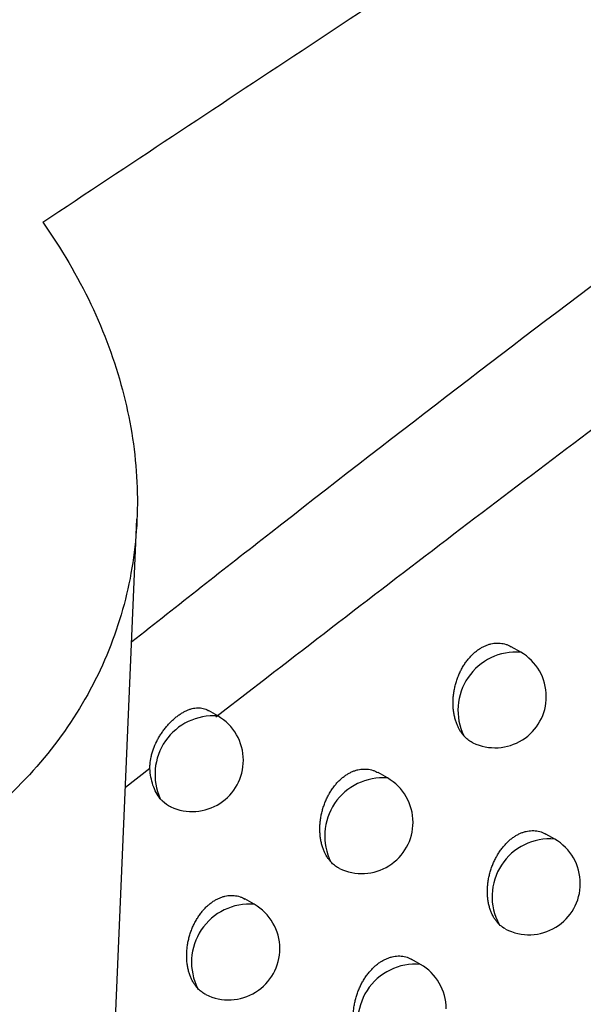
# Model space of a CAD drawing. Header units: millimetres. Extents: x -0.41 to 0.79, y -0.23 to 0.59.
# Tile 44 of 83: x 0.63981 to 0.6453, y -0.0684 to -0.05879. Entities that reach past the tile are written whole.
import ezdxf

# ---------------------------------------------------------------- set-up
doc = ezdxf.new("R2010")
doc.units = ezdxf.units.MM

msp = doc.modelspace()

# ---------------------------------------------------------------- linework, layer by layer
at = {"color": 7, "linetype": 'Continuous', "lineweight": 25}
for p, q in [((0.6404848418, -0.0745224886), (0.6409493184, -0.0636650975)), ((0.6446930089, -0.0649633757), (0.6445998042, -0.0649095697)), ((0.6417373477, -0.0655857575), (0.641646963, -0.0655335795)), ((0.6433927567, -0.0661913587), (0.643301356, -0.0661385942)), ((0.6450248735, -0.0667880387), (0.6449393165, -0.0667386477)), ((0.6420927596, -0.067424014), (0.642003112, -0.0673722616)), ((0.6437154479, -0.068010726), (0.6436314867, -0.0679622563))]:
    msp.add_line(p, q, dxfattribs=at)
at = {"color": 9, "linetype": 'Continuous', "lineweight": 25}
msp.add_line((0.6410761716, -0.0660984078), (0.6408372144, -0.0662855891), dxfattribs=at)
for centre, radius, start, end in [((0.6446497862, -0.0655306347), 0.0005689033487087, 85.6427252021, 205.8388698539), ((0.6416960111, -0.0661552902), 0.0005710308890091, 85.8487660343, 204.6724854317), ((0.6433486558, -0.0667574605), 0.0005678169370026, 85.5454881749, 206.4407453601), ((0.6449766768, -0.0673491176), 0.0005631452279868, 85.0903343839, 208.7205268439), ((0.6420476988, -0.0679888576), 0.000566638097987, 85.4388476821, 207.0667967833), ((0.6436659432, -0.0685701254), 0.0005615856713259, 84.9427221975, 209.454066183)]:
    msp.add_arc(centre, radius, start, end, dxfattribs=at)
at = {"color": 7, "linetype": 'Continuous', "lineweight": 25}
for centre, radius, start, end in [((0.6444430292, -0.0653964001), 0.0005000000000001, 0, 60.0026882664), ((0.6444430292, -0.0653964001), 0.0005000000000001, 244.445600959, 0), ((0.641487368, -0.0660187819), 0.0005000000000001, 0, 60.0026882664), ((0.641487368, -0.0660187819), 0.0005000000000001, 245.3666311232, 0), ((0.6431427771, -0.0666243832), 0.0005, 0, 60.0026882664), ((0.6431427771, -0.0666243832), 0.0005, 244.0416474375, 0), ((0.6447748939, -0.0672210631), 0.0005, 0, 60.0026882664), ((0.6447748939, -0.0672210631), 0.0005, 242.6986086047, 0), ((0.6418427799, -0.0678570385), 0.0005000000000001, 0, 60.0026882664), ((0.6418427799, -0.0678570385), 0.0005000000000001, 243.6490962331, 0), ((0.6434654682, -0.0684437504), 0.0005, 0, 60.0026882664)]:
    msp.add_arc(centre, radius, start, end, dxfattribs=at)
for points, knots in [([(0.6308660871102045, -0.0929135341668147), (0.6353531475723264, -0.0887896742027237), (0.639867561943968, -0.0847546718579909), (0.6489382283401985, -0.0768749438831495), (0.6534953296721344, -0.0730287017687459), (0.6626535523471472, -0.0655243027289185), (0.6672565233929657, -0.0618646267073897), (0.6764874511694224, -0.0547461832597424), (0.681117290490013, -0.0512861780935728), (0.6904066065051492, -0.0445662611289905), (0.6950680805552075, -0.0413031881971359), (0.7043952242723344, -0.0349923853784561), (0.7090632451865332, -0.0319432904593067), (0.7230807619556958, -0.0231142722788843), (0.7324423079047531, -0.0176492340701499), (0.7418254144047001, -0.0126182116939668)], [0, 0, 0, 0, 0.125, 0.125, 0.2500000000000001, 0.2500000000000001, 0.3750000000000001, 0.3750000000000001, 0.5000000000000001, 0.5000000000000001, 0.6250000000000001, 0.6250000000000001, 0.7500000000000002, 0.7500000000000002, 1, 1, 1, 1]), ([(0.7421379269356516, -0.0180370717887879), (0.7343330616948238, -0.022246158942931), (0.7265243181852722, -0.0267632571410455), (0.7085664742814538, -0.0378559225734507), (0.6984268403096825, -0.0446400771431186), (0.6782700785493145, -0.0591704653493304), (0.6682529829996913, -0.0669166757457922), (0.6502903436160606, -0.0817641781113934), (0.6423109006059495, -0.0887108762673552), (0.6344165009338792, -0.0959373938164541)], [3.109241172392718, 3.109241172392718, 3.109241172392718, 3.109241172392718, 3.17595934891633, 3.17595934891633, 3.2629390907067, 3.2629390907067, 3.349918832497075, 3.349918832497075, 3.420469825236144, 3.420469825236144, 3.420469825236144, 3.420469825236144]), ([(0.6400296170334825, -0.0607662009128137), (0.6408729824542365, -0.0602066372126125), (0.6425531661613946, -0.0590918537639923), (0.6450644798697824, -0.0574369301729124), (0.6475567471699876, -0.0558026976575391), (0.6500300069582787, -0.054189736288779), (0.6524842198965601, -0.0525976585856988), (0.6549193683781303, -0.0510263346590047), (0.6573354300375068, -0.0494755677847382), (0.6597323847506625, -0.0479451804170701), (0.6621102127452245, -0.0464349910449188), (0.6644688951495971, -0.0449448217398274), (0.666808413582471, -0.0434744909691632), (0.6691287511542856, -0.0420238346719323), (0.6714298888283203, -0.0405926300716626), (0.6737118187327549, -0.0391808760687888), (0.6759744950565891, -0.0377877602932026), (0.6774767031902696, -0.036868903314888), (0.6782245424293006, -0.0364114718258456)], [0, 0, 0, 0, 0.0663551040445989, 0.132195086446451, 0.1975202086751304, 0.2623307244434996, 0.3266268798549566, 0.3904089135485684, 0.4536770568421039, 0.5164315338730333, 0.5786725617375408, 0.6404003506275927, 0.7016151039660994, 0.7623170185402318, 0.8225062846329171, 0.8821830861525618, 0.9413476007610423, 1, 1, 1, 1]), ([(0.6408982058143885, -0.0648598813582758), (0.6413500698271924, -0.0645041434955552), (0.6440825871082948, -0.0623529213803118), (0.6488383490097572, -0.0587664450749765), (0.6551977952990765, -0.0542179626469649), (0.6592883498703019, -0.0515120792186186), (0.6613344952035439, -0.0501585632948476)], [0, 0, 0, 0, 0.0673373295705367, 0.4072030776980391, 0.7034757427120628, 0.9999999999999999, 0.9999999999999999, 0.9999999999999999, 0.9999999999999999]), ([(0.6518388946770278, -0.0580798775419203), (0.6516051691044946, -0.0582459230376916), (0.6511361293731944, -0.0585791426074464), (0.6499648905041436, -0.059418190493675), (0.648308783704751, -0.0606195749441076), (0.6461551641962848, -0.0622133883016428), (0.6439517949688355, -0.063873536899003), (0.6424702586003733, -0.0650176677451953), (0.6417201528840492, -0.0655969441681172)], [0, 0, 0, 0, 0.0688124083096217, 0.1380925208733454, 0.3452698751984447, 0.5579613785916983, 0.7761946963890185, 1, 1, 1, 1]), ([(0.6400296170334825, -0.0607662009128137), (0.6402110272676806, -0.0610237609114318), (0.6403684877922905, -0.0612915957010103), (0.6406307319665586, -0.0618431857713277), (0.6407330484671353, -0.0621213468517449), (0.6408818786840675, -0.0626821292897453), (0.6409284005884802, -0.0629647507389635), (0.6409627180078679, -0.0635345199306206), (0.6409499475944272, -0.0638155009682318), (0.6408660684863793, -0.0643643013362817), (0.64079502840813, -0.0646330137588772), (0.6405915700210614, -0.0651582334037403), (0.640459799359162, -0.0654115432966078), (0.640143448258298, -0.0658863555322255), (0.6399581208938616, -0.066109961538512), (0.639637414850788, -0.0664235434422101), (0.6395229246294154, -0.0665246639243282), (0.6392840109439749, -0.0667153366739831), (0.6391591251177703, -0.066805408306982), (0.6387684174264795, -0.0670600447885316), (0.6384866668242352, -0.0672091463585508), (0.6380309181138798, -0.0674006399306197), (0.6378733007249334, -0.0674590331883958), (0.6375534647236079, -0.0675625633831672), (0.6373904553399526, -0.0676080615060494), (0.6368923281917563, -0.0677261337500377), (0.636548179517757, -0.0677804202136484), (0.6358350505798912, -0.0678389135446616), (0.6354743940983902, -0.0678422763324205), (0.6347522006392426, -0.067800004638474), (0.6343882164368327, -0.0677541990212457), (0.6336624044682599, -0.0676138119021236), (0.6333081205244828, -0.0675208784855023), (0.63261580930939, -0.0672922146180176), (0.6322761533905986, -0.0671556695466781), (0.6316210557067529, -0.0668423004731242), (0.6313087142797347, -0.0666672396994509), (0.6310113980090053, -0.0664740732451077)], [0, 0, 0, 0, 0.0624999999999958, 0.0624999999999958, 0.1249999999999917, 0.1249999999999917, 0.1874999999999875, 0.1874999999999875, 0.2499999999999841, 0.2499999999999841, 0.3124999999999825, 0.3124999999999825, 0.3749999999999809, 0.3749999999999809, 0.4374999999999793, 0.4374999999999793, 0.4687499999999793, 0.4687499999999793, 0.4999999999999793, 0.4999999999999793, 0.5624999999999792, 0.5624999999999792, 0.5937499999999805, 0.5937499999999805, 0.6249999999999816, 0.6249999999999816, 0.6874999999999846, 0.6874999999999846, 0.7499999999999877, 0.7499999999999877, 0.8124999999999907, 0.8124999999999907, 0.8749999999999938, 0.8749999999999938, 0.9374999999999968, 0.9374999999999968, 1, 1, 1, 1]), ([(0.6441377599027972, -0.0657785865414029), (0.6441318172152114, -0.0657714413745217), (0.6441199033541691, -0.0657571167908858), (0.6441037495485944, -0.0657330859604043), (0.6440889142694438, -0.0657072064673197), (0.6440748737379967, -0.0656777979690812), (0.6440620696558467, -0.0656447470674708), (0.6440509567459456, -0.0656076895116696), (0.644042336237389, -0.0655684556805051), (0.6440364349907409, -0.0655276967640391), (0.6440332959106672, -0.0654859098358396), (0.6440329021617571, -0.0654431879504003), (0.6440353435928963, -0.0653993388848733), (0.6440406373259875, -0.0653554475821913), (0.6440486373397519, -0.065312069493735), (0.6440592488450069, -0.0652692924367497), (0.6440726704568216, -0.0652266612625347), (0.6440885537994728, -0.0651855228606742), (0.6441065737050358, -0.0651463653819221), (0.6441265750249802, -0.0651092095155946), (0.6441489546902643, -0.0650734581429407), (0.6441730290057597, -0.0650403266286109), (0.6441983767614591, -0.0650101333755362), (0.6442248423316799, -0.0649828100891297), (0.6442529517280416, -0.0649578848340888), (0.6442819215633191, -0.0649361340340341), (0.6443113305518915, -0.0649176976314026), (0.6443410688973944, -0.0649024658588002), (0.644371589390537, -0.064890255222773), (0.6444022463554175, -0.0648813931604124), (0.6444326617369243, -0.0648758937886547), (0.6444627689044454, -0.06487366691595), (0.6444927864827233, -0.0648747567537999), (0.644522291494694, -0.0648791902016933), (0.6445508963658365, -0.0648870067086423), (0.6445768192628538, -0.0648969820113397), (0.6445925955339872, -0.0649058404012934), (0.6445996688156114, -0.0649098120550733)], [0, 0, 0, 0, 0.0247039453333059, 0.0495263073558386, 0.0747137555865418, 0.1000248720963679, 0.1297814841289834, 0.1597407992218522, 0.1903382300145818, 0.2211559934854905, 0.251199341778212, 0.2814532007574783, 0.3123768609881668, 0.3435348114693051, 0.3732729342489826, 0.403225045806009, 0.4338630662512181, 0.4647429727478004, 0.493690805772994, 0.5228492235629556, 0.5526824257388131, 0.582753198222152, 0.6108060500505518, 0.6390605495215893, 0.667955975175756, 0.6970746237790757, 0.7245583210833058, 0.7522340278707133, 0.7805130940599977, 0.8089993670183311, 0.8364807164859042, 0.864148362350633, 0.8923960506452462, 0.9208408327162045, 0.9488636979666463, 0.9770730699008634, 1, 1, 1, 1]), ([(0.6410761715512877, -0.0660984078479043), (0.6410760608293, -0.0660857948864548), (0.6410757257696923, -0.0660476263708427), (0.6410836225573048, -0.0659960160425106), (0.6410967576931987, -0.0659450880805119), (0.6411134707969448, -0.0658947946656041), (0.6411349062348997, -0.065845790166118), (0.6411604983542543, -0.0657984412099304), (0.6411818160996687, -0.0657636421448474), (0.6412050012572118, -0.0657299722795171), (0.6412298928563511, -0.0656976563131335), (0.641256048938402, -0.0656672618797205), (0.6412832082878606, -0.0656390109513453), (0.6413112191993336, -0.0656129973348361), (0.6413401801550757, -0.065589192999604), (0.6413694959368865, -0.0655681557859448), (0.6413988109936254, -0.065550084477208), (0.6414280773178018, -0.0655349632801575), (0.6414575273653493, -0.0655227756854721), (0.641486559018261, -0.0655138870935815), (0.6415148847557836, -0.0655083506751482), (0.6415425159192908, -0.0655061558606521), (0.6415697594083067, -0.0655073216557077), (0.6416044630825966, -0.0655139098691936), (0.641630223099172, -0.0655228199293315), (0.6416461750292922, -0.0655332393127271), (0.6416468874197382, -0.0655337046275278)], [0, 0, 0, 0, 0.0366142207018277, 0.1107995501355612, 0.1487052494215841, 0.1852888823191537, 0.259365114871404, 0.2969268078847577, 0.334983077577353, 0.3733000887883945, 0.4120196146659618, 0.4512897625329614, 0.4896466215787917, 0.5282691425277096, 0.5677293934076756, 0.6074791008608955, 0.6458829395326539, 0.6845535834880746, 0.7240663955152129, 0.7638707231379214, 0.8022372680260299, 0.8408723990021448, 0.8803596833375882, 0.9201448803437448, 0.9964337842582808, 1, 1, 1, 1]), ([(0.6442273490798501, -0.0658471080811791), (0.6442249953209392, -0.0658461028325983), (0.6442148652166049, -0.0658417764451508), (0.6441905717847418, -0.0658269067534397), (0.6441625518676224, -0.0658055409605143), (0.6441439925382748, -0.0657853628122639), (0.6441377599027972, -0.0657785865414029)], [0, 0, 0, 0, 0.0696879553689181, 0.2999229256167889, 0.7648985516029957, 1, 1, 1, 1]), ([(0.6411771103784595, -0.0663936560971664), (0.641147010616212, -0.066357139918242), (0.6411226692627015, -0.0663122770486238), (0.6410884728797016, -0.0662121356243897), (0.6410784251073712, -0.0661562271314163), (0.6410761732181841, -0.0660984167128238)], [0, 0, 0, 0, 0.5, 0.5, 1, 1, 1, 1]), ([(0.6428402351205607, -0.0670102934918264), (0.6428339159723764, -0.0670029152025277), (0.6428212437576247, -0.0669881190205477), (0.6428041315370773, -0.0669630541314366), (0.6427884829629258, -0.0669358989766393), (0.6427740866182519, -0.0669055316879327), (0.6427612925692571, -0.0668719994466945), (0.6427504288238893, -0.0668350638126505), (0.6427420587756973, -0.0667959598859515), (0.6427364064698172, -0.0667553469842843), (0.6427335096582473, -0.0667137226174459), (0.6427333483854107, -0.0666711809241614), (0.6427360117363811, -0.0666275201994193), (0.6427415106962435, -0.0665838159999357), (0.6427496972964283, -0.0665406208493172), (0.6427604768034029, -0.0664980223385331), (0.6427740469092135, -0.066455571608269), (0.6427900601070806, -0.0664145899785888), (0.6428081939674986, -0.0663755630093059), (0.6428282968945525, -0.0663385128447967), (0.6428507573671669, -0.0663028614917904), (0.6428749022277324, -0.0662697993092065), (0.6429003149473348, -0.0662396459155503), (0.6429268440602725, -0.0662123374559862), (0.6429550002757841, -0.0661874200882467), (0.6429840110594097, -0.0661656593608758), (0.643013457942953, -0.0661471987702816), (0.6430432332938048, -0.0661319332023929), (0.6430737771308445, -0.0661196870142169), (0.6431044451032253, -0.0661107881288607), (0.6431348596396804, -0.0661052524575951), (0.6431649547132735, -0.0661029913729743), (0.6431949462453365, -0.0661040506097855), (0.6432244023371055, -0.0661084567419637), (0.6432529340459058, -0.0661162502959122), (0.6432786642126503, -0.0661261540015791), (0.643294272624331, -0.0661349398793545), (0.6433012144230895, -0.0661388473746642)], [0, 0, 0, 0, 0.0259333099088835, 0.0520058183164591, 0.0785092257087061, 0.1051590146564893, 0.1347113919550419, 0.1644653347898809, 0.1948539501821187, 0.2254617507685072, 0.2552780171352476, 0.2853031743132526, 0.3159927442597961, 0.346914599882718, 0.3764371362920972, 0.4061717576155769, 0.436585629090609, 0.4672387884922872, 0.4960141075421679, 0.5249982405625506, 0.554650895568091, 0.5845386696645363, 0.6124714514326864, 0.640604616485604, 0.6693743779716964, 0.6983657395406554, 0.7257649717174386, 0.7533555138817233, 0.7815472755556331, 0.8099455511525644, 0.837347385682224, 0.8649351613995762, 0.8931022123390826, 0.9214662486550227, 0.9493844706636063, 0.9774888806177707, 0.9999999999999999, 0.9999999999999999, 0.9999999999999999, 0.9999999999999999]), ([(0.6412788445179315, -0.066473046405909), (0.6412779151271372, -0.0664726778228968), (0.6412487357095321, -0.0664611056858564), (0.6412135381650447, -0.0664348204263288), (0.6411845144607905, -0.0664020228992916), (0.6411771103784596, -0.0663936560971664)], [0, 0, 0, 0, 0.0239199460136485, 0.7509974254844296, 1, 1, 1, 1]), ([(0.6444828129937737, -0.0676197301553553), (0.6444807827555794, -0.0676177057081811), (0.6444714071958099, -0.0676083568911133), (0.6444556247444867, -0.067590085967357), (0.6444365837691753, -0.0675632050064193), (0.6444194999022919, -0.0675334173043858), (0.644404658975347, -0.067501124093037), (0.6443922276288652, -0.0674666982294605), (0.6443822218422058, -0.0674302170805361), (0.6443747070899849, -0.0673915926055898), (0.6443698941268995, -0.06735150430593), (0.6443678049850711, -0.0673104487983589), (0.6443684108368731, -0.0672685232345), (0.6443717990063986, -0.0672255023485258), (0.6443779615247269, -0.0671824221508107), (0.6443867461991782, -0.0671398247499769), (0.6443980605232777, -0.0670977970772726), (0.6444120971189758, -0.0670559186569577), (0.6444285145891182, -0.0670154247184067), (0.6444470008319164, -0.0669767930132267), (0.6444674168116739, -0.0669400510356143), (0.6444901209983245, -0.0669046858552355), (0.6445144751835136, -0.0668718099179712), (0.6445400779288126, -0.0668417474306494), (0.6445667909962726, -0.0668144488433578), (0.6445950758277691, -0.0667895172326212), (0.6446241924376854, -0.0667676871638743), (0.6446537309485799, -0.0667491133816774), (0.6446835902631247, -0.0667337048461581), (0.6447141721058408, -0.0667213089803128), (0.6447448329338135, -0.066712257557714), (0.644775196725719, -0.066706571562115), (0.6448051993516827, -0.0667041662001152), (0.6448350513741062, -0.0667050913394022), (0.6448642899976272, -0.0667093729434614), (0.6448925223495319, -0.0667170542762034), (0.644917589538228, -0.0667266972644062), (0.6449326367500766, -0.0667352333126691), (0.6449391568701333, -0.0667389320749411)], [0, 0, 0, 0, 0.0078241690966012, 0.0361317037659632, 0.0646302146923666, 0.0937261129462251, 0.1230265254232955, 0.1518573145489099, 0.1808854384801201, 0.2105351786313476, 0.2403996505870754, 0.2694349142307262, 0.2986733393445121, 0.3285570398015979, 0.3586658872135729, 0.3874599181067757, 0.4164595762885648, 0.4461159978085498, 0.4760029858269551, 0.504195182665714, 0.5325903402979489, 0.5616335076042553, 0.5909038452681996, 0.6184180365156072, 0.6461284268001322, 0.6744612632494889, 0.7030104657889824, 0.7300957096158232, 0.7573698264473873, 0.7852377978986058, 0.8133099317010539, 0.8404035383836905, 0.8676816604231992, 0.8955357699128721, 0.9235862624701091, 0.9511080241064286, 0.9788145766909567, 1, 1, 1, 1]), ([(0.6429239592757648, -0.0670735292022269), (0.6429211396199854, -0.0670722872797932), (0.6429112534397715, -0.0670679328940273), (0.6428885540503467, -0.0670538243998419), (0.6428630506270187, -0.0670343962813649), (0.6428459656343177, -0.0670163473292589), (0.6428402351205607, -0.0670102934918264)], [0, 0, 0, 0, 0.0900096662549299, 0.3155887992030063, 0.7704401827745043, 1, 1, 1, 1]), ([(0.6415431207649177, -0.0682466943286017), (0.6415364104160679, -0.0682390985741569), (0.6415229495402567, -0.0682238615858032), (0.6415048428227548, -0.068197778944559), (0.6414883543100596, -0.0681693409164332), (0.6414735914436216, -0.0681379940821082), (0.6414608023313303, -0.0681039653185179), (0.64145018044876, -0.0680671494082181), (0.6414420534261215, -0.0680281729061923), (0.6414366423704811, -0.0679877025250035), (0.6414339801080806, -0.0679462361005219), (0.6414340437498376, -0.0679038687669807), (0.6414369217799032, -0.0678603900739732), (0.6414426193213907, -0.0678168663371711), (0.6414509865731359, -0.0677738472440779), (0.6414619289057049, -0.0677314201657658), (0.6414756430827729, -0.0676891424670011), (0.6414917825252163, -0.0676483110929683), (0.6415100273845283, -0.067609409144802), (0.6415302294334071, -0.067572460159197), (0.6415527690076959, -0.0675369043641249), (0.6415769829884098, -0.0675039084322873), (0.6416024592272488, -0.0674737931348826), (0.6416290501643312, -0.0674464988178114), (0.6416572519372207, -0.0674215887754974), (0.6416863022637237, -0.0673998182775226), (0.6417157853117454, -0.0673813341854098), (0.6417455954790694, -0.0673660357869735), (0.6417761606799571, -0.0673537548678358), (0.6418068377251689, -0.0673448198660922), (0.6418372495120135, -0.0673392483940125), (0.6418673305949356, -0.0673369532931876), (0.6418972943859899, -0.0673379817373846), (0.6419267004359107, -0.0673423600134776), (0.641955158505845, -0.0673501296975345), (0.6419807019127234, -0.0673599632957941), (0.6419961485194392, -0.0673686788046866), (0.6420029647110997, -0.0673725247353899)], [0, 0, 0, 0, 0.0271700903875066, 0.0545028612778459, 0.0823414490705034, 0.1103524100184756, 0.1396999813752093, 0.1692479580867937, 0.1994270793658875, 0.2298242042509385, 0.2594145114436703, 0.289212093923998, 0.3196687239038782, 0.3503556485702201, 0.3796636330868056, 0.4091818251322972, 0.439372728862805, 0.4698003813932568, 0.4984021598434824, 0.5272110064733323, 0.5566822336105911, 0.5863861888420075, 0.6141950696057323, 0.6422030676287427, 0.6708433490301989, 0.6997036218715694, 0.7270125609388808, 0.7545120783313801, 0.782610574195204, 0.810914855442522, 0.8382308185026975, 0.8657323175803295, 0.8938121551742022, 0.9220888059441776, 0.9498968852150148, 0.9778907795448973, 0.9999999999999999, 0.9999999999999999, 0.9999999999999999, 0.9999999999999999]), ([(0.6445456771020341, -0.0676649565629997), (0.6445399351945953, -0.0676620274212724), (0.6445172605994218, -0.0676504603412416), (0.6444975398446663, -0.0676328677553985), (0.6444828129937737, -0.0676197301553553)], [0, 0, 0, 0, 0.2532308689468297, 1, 1, 1, 1]), ([(0.6431769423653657, -0.0688462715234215), (0.6431732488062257, -0.0688426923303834), (0.6431621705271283, -0.0688319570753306), (0.6431450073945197, -0.0688119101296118), (0.6431261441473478, -0.0687850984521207), (0.6431092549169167, -0.0687553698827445), (0.6430946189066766, -0.0687231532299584), (0.6430824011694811, -0.0686888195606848), (0.6430726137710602, -0.0686524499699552), (0.6430653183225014, -0.068613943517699), (0.6430607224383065, -0.0685739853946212), (0.6430588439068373, -0.0685330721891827), (0.6430596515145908, -0.0684913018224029), (0.6430632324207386, -0.0684484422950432), (0.6430695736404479, -0.0684055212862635), (0.6430785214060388, -0.0683630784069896), (0.6430899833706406, -0.0683212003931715), (0.6431041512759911, -0.0682794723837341), (0.6431206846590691, -0.0682391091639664), (0.6431392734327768, -0.0682005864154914), (0.643159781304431, -0.068163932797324), (0.6431825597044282, -0.0681286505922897), (0.6432069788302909, -0.0680958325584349), (0.6432326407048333, -0.0680658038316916), (0.6432594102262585, -0.0680385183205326), (0.6432877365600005, -0.0680135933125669), (0.643316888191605, -0.0679917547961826), (0.6433464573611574, -0.067973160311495), (0.6433763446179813, -0.0679577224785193), (0.6434069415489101, -0.067945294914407), (0.643437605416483, -0.0679362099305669), (0.6434679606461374, -0.0679304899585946), (0.6434979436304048, -0.0679280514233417), (0.643527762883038, -0.067928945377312), (0.6435569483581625, -0.0679331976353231), (0.6435851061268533, -0.0679408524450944), (0.6436100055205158, -0.0679504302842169), (0.6436249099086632, -0.0679589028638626), (0.6436313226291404, -0.0679625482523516)], [0, 0, 0, 0, 0.0140697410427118, 0.0422000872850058, 0.070520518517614, 0.0994358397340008, 0.1285549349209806, 0.157175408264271, 0.1859919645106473, 0.2154262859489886, 0.2450740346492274, 0.2738824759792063, 0.3028924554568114, 0.332542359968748, 0.3624154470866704, 0.3909929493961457, 0.419774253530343, 0.4492060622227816, 0.478866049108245, 0.5068758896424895, 0.5350869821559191, 0.5639401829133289, 0.5930182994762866, 0.6203911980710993, 0.6479589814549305, 0.6761448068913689, 0.7045453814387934, 0.7315171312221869, 0.7586768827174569, 0.7864278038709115, 0.8143820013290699, 0.8413653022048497, 0.8685325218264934, 0.8962741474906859, 0.9242117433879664, 0.9516019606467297, 0.9791763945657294, 1, 1, 1, 1]), ([(0.6416209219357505, -0.0683046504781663), (0.6416175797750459, -0.068303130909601), (0.6416078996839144, -0.0682987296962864), (0.6415867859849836, -0.0682853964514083), (0.6415638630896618, -0.0682679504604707), (0.6415483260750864, -0.0682520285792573), (0.6415431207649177, -0.0682466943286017)], [0, 0, 0, 0, 0.115767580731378, 0.3353042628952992, 0.7773093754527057, 1, 1, 1, 1])]:
    msp.add_open_spline(points, degree=3, knots=knots, dxfattribs=at)
for points in [[(0.6408699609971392, -0.0750385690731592), (0.6491864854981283, -0.0672734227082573), (0.6575490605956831, -0.0598075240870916), (0.6659428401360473, -0.0526340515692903)], [(0.6636317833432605, -0.0536008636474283), (0.6558916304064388, -0.0602535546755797), (0.6481729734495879, -0.0671604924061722), (0.6404873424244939, -0.0743281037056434)]]:
    msp.add_open_spline(points, degree=3, dxfattribs=at)

doc.saveas('drawing.dxf')
